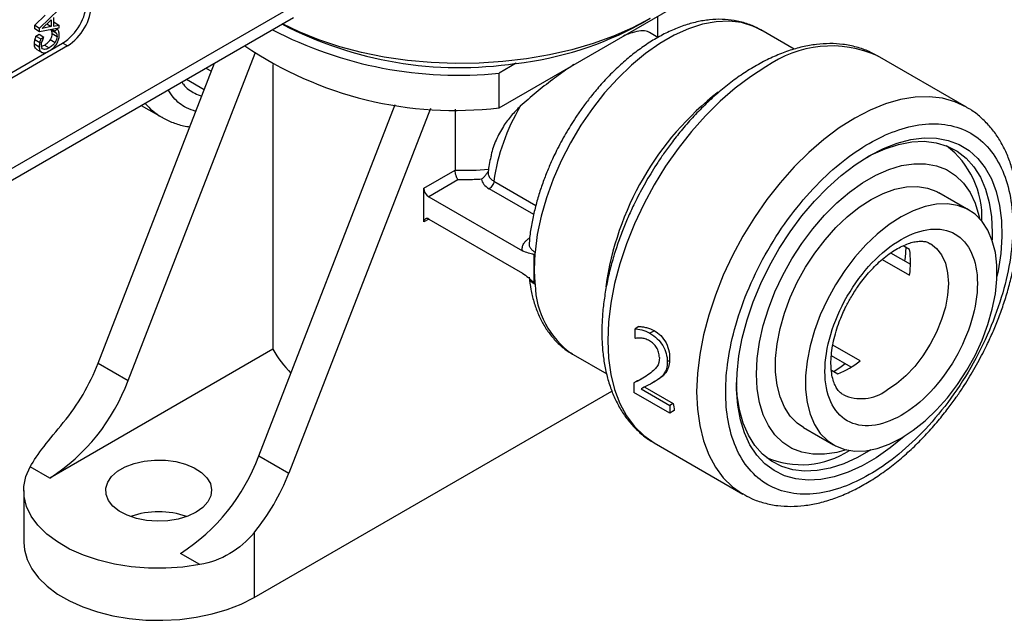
# Model space of a CAD drawing. Header units: inches. Extents: x 0.5 to 21.5, y 0.5 to 16.5.
# Tile 19 of 23: x 18.9 to 20.3, y 11.7 to 12.6. Entities that reach past the tile are written whole.
import ezdxf

# ---------------------------------------------------------------- set-up
doc = ezdxf.new("R2010")
doc.units = ezdxf.units.IN
doc.header["$LTSCALE"] = 2
doc.header["$MEASUREMENT"] = 0

msp = doc.modelspace()

# ---------------------------------------------------------------- linework, layer by layer
for p, q in [((19.5715, 12.4759), (19.9027, 12.6671)), ((19.2817, 12.6308), (18.5279, 12.1956)), ((18.9002, 12.5925), (18.9285, 12.6198)), ((18.5176, 12.1727), (19.2713, 12.6079)), ((18.8931, 12.5966), (18.9084, 12.6113)), ((18.9041, 12.5919), (18.9174, 12.6047)), ((18.9174, 12.6047), (18.9174, 12.5946)), ((18.9206, 12.6077), (18.9206, 12.5952)), ((18.9206, 12.6008), (18.9214, 12.6009)), ((18.9214, 12.6009), (18.9285, 12.5968)), ((19.7781, 12.5985), (19.7923, 12.6067)), ((19.8036, 12.5788), (19.8036, 12.6099)), ((18.8931, 12.5912), (18.8931, 12.5966)), ((18.8931, 12.5966), (18.9002, 12.5925)), ((18.9002, 12.5871), (18.8931, 12.5912)), ((18.9002, 12.5871), (18.9002, 12.5925)), ((18.9285, 12.5924), (18.9002, 12.5871)), ((18.9174, 12.5946), (18.9041, 12.5919)), ((18.9108, 12.5984), (18.9174, 12.5946)), ((18.9173, 12.5898), (18.9169, 12.5903)), ((18.9173, 12.5898), (18.9243, 12.5857)), ((18.9177, 12.5904), (18.9221, 12.5879)), ((18.9181, 12.5905), (18.9221, 12.5882)), ((18.9206, 12.5952), (18.9285, 12.5968)), ((18.9221, 12.5882), (18.9266, 12.5908)), ((18.9221, 12.5879), (18.9221, 12.5882)), ((18.9249, 12.5918), (18.9266, 12.5908)), ((18.9285, 12.5968), (18.9285, 12.5924)), ((19.7912, 12.586), (19.7903, 12.5865)), ((19.8036, 12.5788), (19.7912, 12.586)), ((20.0027, 12.5615), (19.9536, 12.5898)), ((19.9546, 12.5892), (19.9536, 12.5898)), ((18.8934, 12.5755), (18.9004, 12.5714)), ((18.895, 12.5808), (18.8996, 12.5834)), ((18.895, 12.5808), (18.9021, 12.5767)), ((18.8996, 12.5834), (18.9066, 12.5793)), ((18.9021, 12.5767), (18.9066, 12.5793)), ((18.9066, 12.5793), (18.9066, 12.579)), ((18.9159, 12.5756), (18.9229, 12.5715)), ((18.9187, 12.5843), (18.9257, 12.5802)), ((18.6029, 12.3793), (18.9133, 12.5586)), ((18.9409, 12.5663), (18.6099, 12.3753)), ((18.8926, 12.5693), (18.8997, 12.5652)), ((18.896, 12.5612), (18.9031, 12.5571)), ((18.9073, 12.5676), (18.9144, 12.5635)), ((18.9154, 12.5598), (18.9338, 12.5704)), ((18.9409, 12.5663), (18.9338, 12.5704)), ((19.0295, 12.0773), (19.2151, 12.5555)), ((20.2542, 12.4769), (20.1245, 12.5518)), ((18.9857, 12.1026), (19.1559, 12.5412)), ((19.1432, 12.5339), (19.1512, 12.5292)), ((19.2412, 12.539), (19.2412, 12.1231)), ((19.5963, 12.5409), (19.5715, 12.5266)), ((19.1149, 12.5176), (19.1409, 12.5026)), ((19.5715, 12.4759), (19.5715, 12.5266)), ((19.0488, 12.4794), (19.0786, 12.4622)), ((19.2204, 11.9671), (19.4197, 12.4806)), ((19.4712, 12.4751), (19.2643, 11.9417)), ((19.5073, 12.4737), (19.5073, 12.3846)), ((19.4617, 12.3582), (19.5073, 12.3846)), ((19.5114, 12.3706), (19.4687, 12.346)), ((19.5553, 12.3818), (19.5547, 12.3819)), ((19.4617, 12.3092), (19.4617, 12.3582)), ((19.6221, 12.3201), (19.557, 12.3577)), ((19.5639, 12.3687), (19.6252, 12.3333)), ((19.4687, 12.346), (19.6056, 12.267)), ((20.2579, 12.3264), (20.214, 12.3517)), ((19.4687, 12.3133), (19.4617, 12.3092)), ((19.4687, 12.3133), (19.6056, 12.2343)), ((19.6155, 12.2784), (19.6152, 12.2774)), ((20.1712, 12.269), (20.1617, 12.2744)), ((19.6229, 12.2406), (19.6229, 12.2607)), ((20.1435, 12.264), (20.1726, 12.2472)), ((19.6229, 12.2206), (19.6229, 12.2406)), ((20.1313, 12.2544), (20.1712, 12.2314)), ((19.7757, 12.1562), (19.7702, 12.153)), ((19.7702, 12.139), (19.7702, 12.153)), ((19.7983, 12.15), (19.7919, 12.1464)), ((19.7708, 12.1387), (19.7702, 12.139)), ((20.0988, 12.106), (20.059, 12.129)), ((19.2412, 12.1231), (18.915, 11.9348)), ((19.6786, 12.1158), (19.6796, 12.1152)), ((19.6796, 12.1152), (19.7287, 12.0869)), ((20.0858, 12.0969), (20.0569, 12.1136)), ((18.9857, 12.1026), (19.0295, 12.0773)), ((19.8205, 12.1067), (19.8172, 12.1048)), ((19.8153, 12.0892), (19.8128, 12.0878)), ((20.0569, 12.0926), (20.0662, 12.0872)), ((19.7731, 12.0765), (19.7684, 12.0738)), ((19.7684, 12.0738), (19.7684, 12.0599)), ((19.7844, 12.0678), (19.8257, 12.0439)), ((19.7948, 12.0734), (19.7981, 12.0753)), ((19.8042, 12.0792), (19.8014, 12.0775)), ((19.2135, 11.7601), (19.7362, 12.0619)), ((19.8207, 12.0297), (19.7684, 12.0599)), ((19.779, 12.0651), (19.8207, 12.041)), ((19.8257, 12.0439), (19.8207, 12.041)), ((19.8207, 12.041), (19.8207, 12.0297)), ((19.8274, 12.0336), (19.8207, 12.0297)), ((20.016, 12.0088), (20.0599, 11.9834)), ((19.798, 11.9862), (19.9277, 11.9113)), ((19.2204, 11.9671), (19.2643, 11.9417)), ((18.915, 11.9348), (18.8866, 11.9512)), ((18.8772, 11.9165), (18.8772, 11.8405)), ((19.2135, 11.8549), (19.2135, 11.7601)), ((19.1344, 11.8082), (19.1059, 11.8246))]:
    msp.add_line(p, q)
at = {"flags": 128}
for points in [[(19.7922, 12.6066), (19.7664, 12.593), (19.7385, 12.5807), (19.7088, 12.57), (19.6776, 12.5608), (19.6451, 12.5533), (19.6115, 12.5474), (19.5772, 12.5434), (19.5424, 12.5411), (19.5073, 12.5407), (19.4724, 12.542), (19.4378, 12.5452), (19.4038, 12.5501), (19.3707, 12.5568), (19.3388, 12.5652), (19.3083, 12.5752), (19.2795, 12.5867), (19.255, 12.5984)], [(19.9536, 12.5898), (19.9422, 12.5953), (19.9255, 12.6004), (19.9075, 12.6025), (19.8885, 12.6017), (19.8685, 12.598), (19.848, 12.5914), (19.8271, 12.582), (19.8061, 12.5698), (19.7852, 12.5551), (19.7647, 12.5381), (19.7448, 12.5188), (19.7257, 12.4976), (19.7077, 12.4747), (19.691, 12.4503), (19.6758, 12.4248), (19.6622, 12.3985), (19.6504, 12.3716), (19.6406, 12.3444), (19.6329, 12.3174), (19.6273, 12.2908), (19.624, 12.2649)], [(19.9612, 12.5356), (19.9386, 12.5213), (19.9162, 12.5045), (19.8942, 12.4854), (19.8729, 12.4643), (19.8524, 12.4413), (19.833, 12.4166), (19.8148, 12.3905), (19.798, 12.3633), (19.7828, 12.3351), (19.7693, 12.3063), (19.7576, 12.2771), (19.748, 12.2479), (19.7403, 12.2189), (19.7348, 12.1903), (19.7315, 12.1625), (19.7304, 12.1357), (19.7315, 12.1102), (19.7348, 12.0863), (19.7403, 12.0641), (19.748, 12.0438), (19.7576, 12.0258), (19.7693, 12.0101), (19.7828, 11.9968), (19.798, 11.9862), (19.798, 11.9862)], [(20.2543, 12.4769), (20.2542, 12.4769), (20.2374, 12.4847), (20.2192, 12.4898), (20.1998, 12.4921), (20.1793, 12.4914), (20.158, 12.4879), (20.136, 12.4816), (20.1136, 12.4725), (20.091, 12.4607), (20.0684, 12.4464), (20.0459, 12.4296), (20.024, 12.4105), (20.0026, 12.3894), (19.9821, 12.3664), (19.9627, 12.3417), (19.9445, 12.3156), (19.9277, 12.2884), (19.9125, 12.2602), (19.899, 12.2314), (19.8874, 12.2022), (19.8777, 12.173), (19.8701, 12.144), (19.8645, 12.1154), (19.8612, 12.0876), (19.8601, 12.0608), (19.8612, 12.0353), (19.8645, 12.0114), (19.8701, 11.9892), (19.8777, 11.9689), (19.8874, 11.9509), (19.899, 11.9352), (19.9125, 11.922), (19.9271, 11.9117)], [(20.1122, 12.4056), (20.1328, 12.4162), (20.1531, 12.4242), (20.173, 12.4294), (20.1923, 12.4318), (20.2106, 12.4314), (20.2277, 12.4282), (20.2436, 12.4221), (20.258, 12.4134), (20.2707, 12.402), (20.2817, 12.3881), (20.2907, 12.3719), (20.2977, 12.3535), (20.3026, 12.3332), (20.3053, 12.3112), (20.3059, 12.2877), (20.3042, 12.263), (20.3004, 12.2374), (20.2988, 12.2292)], [(20.1086, 12.4035), (20.1152, 12.407), (20.1353, 12.4161), (20.1551, 12.4225), (20.1742, 12.4261), (20.1926, 12.4269), (20.2099, 12.4248), (20.226, 12.42), (20.2406, 12.4124), (20.2537, 12.4022), (20.2651, 12.3894), (20.2745, 12.3743), (20.282, 12.3569), (20.2874, 12.3375), (20.2907, 12.3164), (20.2918, 12.2937), (20.2916, 12.283)], [(20.1645, 11.9966), (20.1632, 11.9954), (20.143, 11.9788), (20.1225, 11.9644), (20.1019, 11.9525), (20.0814, 11.9432), (20.0612, 11.9366), (20.0416, 11.9328), (20.0229, 11.9318), (20.0051, 11.9336), (19.9885, 11.9382), (19.9734, 11.9456), (19.9598, 11.9557), (19.9479, 11.9684), (19.938, 11.9834), (19.9299, 12.0007), (19.924, 12.0201), (19.9202, 12.0413), (19.9185, 12.0641), (19.9191, 12.0882), (19.9218, 12.1134), (19.9267, 12.1394), (19.9337, 12.1658), (19.9427, 12.1924), (19.9537, 12.2189), (19.9664, 12.245), (19.9808, 12.2704), (19.9966, 12.2948), (20.0138, 12.3178), (20.0321, 12.3394), (20.0513, 12.3591), (20.0712, 12.3769), (20.0916, 12.3924), (20.1122, 12.4056), (20.1122, 12.4056)], [(19.9474, 12.0867), (19.9486, 12.1095), (19.9519, 12.1332), (19.9574, 12.1576), (19.965, 12.1823), (19.9745, 12.2069), (19.986, 12.2313), (19.9991, 12.255), (20.0138, 12.2777), (20.0298, 12.2991), (20.0469, 12.3189), (20.0649, 12.3368), (20.0836, 12.3527), (20.1026, 12.3663), (20.1218, 12.3773), (20.1408, 12.3857), (20.1594, 12.3914), (20.1775, 12.3942), (20.1946, 12.3942), (20.2106, 12.3913), (20.2253, 12.3855), (20.2384, 12.377), (20.2498, 12.3659), (20.2594, 12.3522), (20.267, 12.3363), (20.2725, 12.3183), (20.2734, 12.314)], [(20.016, 12.0088), (20.0071, 12.0149), (19.9968, 12.0254), (19.9883, 12.0383), (19.9819, 12.0534), (19.9775, 12.0705), (19.9753, 12.0894), (19.9753, 12.1097), (19.9775, 12.1311), (19.9819, 12.1533), (19.9883, 12.1759), (19.9968, 12.1986), (20.0071, 12.221), (20.0192, 12.2428), (20.0327, 12.2635), (20.0476, 12.283), (20.0635, 12.3008), (20.0802, 12.3167), (20.0975, 12.3305), (20.115, 12.3419), (20.1326, 12.3508), (20.1498, 12.3569), (20.1666, 12.3603), (20.1825, 12.3608), (20.1973, 12.3585), (20.2109, 12.3534), (20.214, 12.3517)], [(20.1589, 11.9932), (20.1764, 12.0046), (20.1937, 12.0184), (20.2104, 12.0344), (20.2263, 12.0522), (20.2412, 12.0716), (20.2547, 12.0924), (20.2667, 12.1141), (20.2771, 12.1365), (20.2855, 12.1592), (20.292, 12.1818), (20.2964, 12.204), (20.2986, 12.2254), (20.2986, 12.2457), (20.2964, 12.2646), (20.292, 12.2817), (20.2855, 12.2969), (20.2771, 12.3098), (20.2667, 12.3203), (20.2547, 12.3281), (20.2412, 12.3332), (20.2263, 12.3355), (20.2104, 12.335), (20.1937, 12.3316), (20.1764, 12.3254), (20.1589, 12.3166), (20.1413, 12.3052), (20.124, 12.2914), (20.1073, 12.2755), (20.0914, 12.2577), (20.0766, 12.2382), (20.063, 12.2174), (20.051, 12.1957), (20.0407, 12.1733), (20.0322, 12.1506), (20.0257, 12.128), (20.0213, 12.1058), (20.0191, 12.0844), (20.0191, 12.0641), (20.0213, 12.0452), (20.0257, 12.0281), (20.0322, 12.0129), (20.0407, 12), (20.051, 11.9896), (20.063, 11.9817), (20.0766, 11.9766), (20.0914, 11.9743), (20.1073, 11.9748), (20.124, 11.9782), (20.1413, 11.9844), (20.1589, 11.9932)], [(20.2016, 12.2775), (20.2106, 12.2705), (20.218, 12.2608), (20.2234, 12.2488), (20.2267, 12.2349), (20.2278, 12.2192), (20.2267, 12.2023), (20.2234, 12.1845), (20.218, 12.1663), (20.2106, 12.1481), (20.2014, 12.1304), (20.1906, 12.1135), (20.1786, 12.098), (20.1655, 12.0842), (20.1518, 12.0725), (20.1377, 12.0631)], [(20.1658, 12.2721), (20.1645, 12.257), (20.1638, 12.2522)], [(20.0771, 12.1019), (20.0693, 12.096), (20.0609, 12.0903)], [(20.0784, 11.9762), (20.0649, 11.9723), (20.0469, 11.9695), (20.0298, 11.9695), (20.0138, 11.9725), (19.9991, 11.9782), (19.986, 11.9867), (19.9745, 11.9978), (19.965, 12.0115), (19.9574, 12.0274), (19.9519, 12.0454), (19.9486, 12.0653), (19.9474, 12.0867)], [(20.1143, 11.9759), (20.095, 11.9649), (20.0749, 11.9558), (20.0552, 11.9494), (20.036, 11.9458), (20.0177, 11.945), (20.0004, 11.947), (19.9843, 11.9519), (19.9696, 11.9595), (19.9565, 11.9697), (19.9452, 11.9825), (19.9357, 11.9976), (19.9282, 12.015), (19.9228, 12.0344), (19.9195, 12.0555), (19.9185, 12.0742)], [(19.129, 11.8848), (19.1168, 11.8791), (19.1029, 11.8749), (19.0878, 11.8724), (19.0722, 11.8717), (19.0566, 11.8729), (19.0418, 11.8758), (19.0283, 11.8804), (19.0167, 11.8865), (19.0074, 11.8938), (19.0008, 11.902), (18.9973, 11.9108), (18.9969, 11.9199), (18.9997, 11.9288), (19.0055, 11.9372), (19.0141, 11.9447), (19.0252, 11.9511), (19.0383, 11.9561), (19.0528, 11.9595), (19.0683, 11.9611), (19.084, 11.9609), (19.0992, 11.9588), (19.1135, 11.955), (19.1261, 11.9497), (19.1366, 11.943), (19.1446, 11.9351), (19.1497, 11.9266), (19.1516, 11.9176), (19.1504, 11.9086), (19.1461, 11.8999), (19.1389, 11.8919), (19.129, 11.8848)], [(19.1344, 11.8082), (19.1097, 11.8046), (19.0845, 11.8029), (19.0592, 11.8031), (19.034, 11.8051), (19.0096, 11.809), (18.9862, 11.8147), (18.9642, 11.8221), (18.9441, 11.831), (18.9262, 11.8414), (18.9107, 11.853), (18.8979, 11.8657), (18.8881, 11.8792), (18.8813, 11.8933), (18.8777, 11.9078), (18.8774, 11.9225), (18.8804, 11.937), (18.8866, 11.9512)], [(18.8772, 11.8405), (18.878, 11.8298), (18.8819, 11.8157), (18.8888, 11.802), (18.8986, 11.7889), (18.9112, 11.7766), (18.9264, 11.7653), (18.9439, 11.7552), (18.9634, 11.7465), (18.9847, 11.7392), (19.0074, 11.7335), (19.0312, 11.7295), (19.0556, 11.7273), (19.0803, 11.7269), (19.105, 11.7282), (19.1291, 11.7313), (19.1524, 11.7362), (19.1744, 11.7426), (19.1949, 11.7507), (19.2135, 11.7601)]]:
    msp.add_lwpolyline(points, dxfattribs=at)
for centre, radius, start, end in [((18.8924, 12.6351), 0.0768, 302.6055, 357.3945), ((18.8995, 12.631), 0.0768, 302.6055, 357.3945), ((19.5114, 13.1082), 0.5847, 242.3907, 275.8987), ((19.5134, 13.0936), 0.5589, 242.3598, 278.5359), ((19.5416, 13.0293), 0.4915, 276.3927, 298.7654), ((19.5066, 13.0157), 0.5437, 235.6775, 276.8582), ((20.0569, 12.4021), 0.1642, 65.6929, 125.6176), ((20.1594, 12.1546), 0.4361, 127.8662, 172.1198), ((19.1257, 12.5435), 0.094, 220.4418, 239.918), ((19.853, 12.3282), 0.2919, 149.1117, 172.0366), ((20.1455, 12.3157), 0.1314, 357.5768, 52.8461), ((19.5161, 12.8803), 0.4958, 268.9852, 274.6353), ((19.477, 12.3589), 0.0154, 182.6055, 237.3945), ((19.466, 12.3099), 0.00437, 50.7967, 189.214), ((20.0529, 12.2502), 0.1197, 350.9756, 9.0244), ((19.9019, 12.2403), 0.279, 174.9471, 179.936), ((19.861, 12.2403), 0.2381, 179.925, 185.4699), ((19.7517, 12.2206), 0.1277, 181.3196, 235.1245), ((19.3723, 12.1948), 0.1495, 208.6808, 225.4704), ((18.6883, 12.2184), 0.3192, 320.5854, 338.7175), ((20.0234, 12.199), 0.1197, 290.9714, 309.0232), ((18.7602, 12.1765), 0.287, 302.638, 339.7729), ((20.1005, 12.1134), 0.0626, 244.8266, 306.4506), ((20.0572, 12.0765), 0.2337, 188.0121, 190.5891), ((18.9511, 12.0663), 0.287, 302.638, 339.7729), ((20.0132, 12.0825), 0.1282, 246.4022, 303.1856), ((18.9669, 12.0576), 0.3192, 320.5854, 338.7175), ((19.0742, 11.7606), 0.1249, 70.8354, 109.1646)]:
    msp.add_arc(centre, radius, start, end)
for points, knots in [([(19.9547, 12.5888), (19.9529, 12.59), (19.9461, 12.5943), (19.9327, 12.5995), (19.9153, 12.6039), (19.8972, 12.6056), (19.879, 12.6048), (19.8603, 12.6017), (19.8413, 12.5963), (19.8223, 12.5887), (19.8033, 12.579), (19.7847, 12.5674), (19.7665, 12.5541), (19.749, 12.5392), (19.7324, 12.5232), (19.7171, 12.5065), (19.7039, 12.4904), (19.6929, 12.4756), (19.6811, 12.4587), (19.6735, 12.446), (19.6686, 12.4379)], [0, 0, 0, 0, 0.021985, 0.082526, 0.145635, 0.203889, 0.26313, 0.323214, 0.383843, 0.444686, 0.505466, 0.565937, 0.625948, 0.685318, 0.743696, 0.800244, 0.852351, 0.895255, 0.932826, 1, 1, 1, 1]), ([(18.9187, 12.5843), (18.9187, 12.5856), (18.9185, 12.5866), (18.918, 12.5885), (18.9177, 12.5892), (18.9173, 12.5898)], [-2, -2, -2, -2, -1, -1, 0, 0, 0, 0]), ([(18.9221, 12.5879), (18.9224, 12.5877), (18.9227, 12.5875), (18.9235, 12.5868), (18.924, 12.5863), (18.9243, 12.5857)], [-2, -2, -2, -2, -1, -1, 0, 0, 0, 0]), ([(18.9243, 12.5857), (18.9247, 12.5851), (18.9251, 12.5844), (18.9256, 12.5826), (18.9257, 12.5815), (18.9257, 12.5802)], [-2, -2, -2, -2, -1, -1, 0, 0, 0, 0]), ([(18.9282, 12.5874), (18.9279, 12.5882), (18.9277, 12.5888), (18.9271, 12.5897), (18.9269, 12.5903), (18.9266, 12.5908)], [-2, -2, -2, -2, -1, -1, 0, 0, 0, 0]), ([(18.929, 12.582), (18.929, 12.5834), (18.9289, 12.5844), (18.9287, 12.5858), (18.9285, 12.5866), (18.9282, 12.5874)], [-2, -2, -2, -2, -1, -1, 0, 0, 0, 0]), ([(19.7903, 12.5865), (19.7876, 12.5874), (19.7822, 12.5893), (19.7696, 12.5869), (19.7595, 12.5838), (19.7525, 12.5804), (19.7521, 12.5802)], [0, 0, 0, 0, 0.325398, 0.650579, 0.97815, 1, 1, 1, 1]), ([(18.8926, 12.5693), (18.8926, 12.5704), (18.8927, 12.5715), (18.893, 12.5735), (18.8932, 12.5745), (18.8934, 12.5755)], [-2, -2, -2, -2, -1, -1, 0, 0, 0, 0]), ([(18.8934, 12.5755), (18.8936, 12.5763), (18.8938, 12.5771), (18.8944, 12.5789), (18.8947, 12.5798), (18.895, 12.5808)], [-2, -2, -2, -2, -1, -1, 0, 0, 0, 0]), ([(18.9004, 12.5714), (18.9002, 12.5704), (18.9001, 12.5695), (18.8998, 12.5674), (18.8997, 12.5663), (18.8997, 12.5652)], [-2, -2, -2, -2, -1, -1, 0, 0, 0, 0]), ([(18.9021, 12.5767), (18.9018, 12.5758), (18.9014, 12.5749), (18.9009, 12.5731), (18.9006, 12.5722), (18.9004, 12.5714)], [-2, -2, -2, -2, -1, -1, 0, 0, 0, 0]), ([(18.9029, 12.567), (18.9029, 12.5683), (18.903, 12.5695), (18.9035, 12.5718), (18.9039, 12.5729), (18.9043, 12.5739)], [-2, -2, -2, -2, -1, -1, 0, 0, 0, 0]), ([(18.9043, 12.5739), (18.9047, 12.575), (18.9051, 12.576), (18.906, 12.5777), (18.9063, 12.5784), (18.9066, 12.579)], [-2, -2, -2, -2, -1, -1, 0, 0, 0, 0]), ([(18.9073, 12.5676), (18.9092, 12.5687), (18.9109, 12.57), (18.9137, 12.5726), (18.9149, 12.5741), (18.9159, 12.5756)], [-2, -2, -2, -2, -1, -1, 0, 0, 0, 0]), ([(18.9229, 12.5715), (18.922, 12.57), (18.9208, 12.5686), (18.918, 12.5659), (18.9163, 12.5646), (18.9144, 12.5635)], [-2, -2, -2, -2, -1, -1, 0, 0, 0, 0]), ([(18.9159, 12.5756), (18.9168, 12.577), (18.9175, 12.5785), (18.9184, 12.5815), (18.9187, 12.5829), (18.9187, 12.5843)], [-2, -2, -2, -2, -1, -1, 0, 0, 0, 0]), ([(18.9257, 12.5802), (18.9257, 12.5788), (18.9255, 12.5774), (18.9246, 12.5744), (18.9239, 12.5729), (18.9229, 12.5715)], [-2, -2, -2, -2, -1, -1, 0, 0, 0, 0]), ([(18.9253, 12.5694), (18.9265, 12.5714), (18.9275, 12.5735), (18.9287, 12.5778), (18.929, 12.5799), (18.929, 12.582)], [-2, -2, -2, -2, -1, -1, 0, 0, 0, 0]), ([(18.8961, 12.5613), (18.8954, 12.5617), (18.8939, 12.5628), (18.8928, 12.5657), (18.8927, 12.5682), (18.8926, 12.5693)], [0, 0, 0, 0, 0.302443, 0.702919, 1, 1, 1, 1]), ([(18.8997, 12.5652), (18.8997, 12.563), (18.9, 12.5612), (18.9014, 12.5584), (18.9023, 12.5574), (18.9036, 12.5569)], [-2, -2, -2, -2, -1, -1, 0, 0, 0, 0]), ([(18.9058, 12.5615), (18.9049, 12.5619), (18.9042, 12.5626), (18.9032, 12.5645), (18.9029, 12.5656), (18.9029, 12.567)], [-2, -2, -2, -2, -1, -1, 0, 0, 0, 0]), ([(18.9036, 12.5569), (18.9049, 12.5563), (18.9064, 12.5561), (18.9099, 12.5568), (18.912, 12.5576), (18.9144, 12.559)], [-2, -2, -2, -2, -1, -1, 0, 0, 0, 0]), ([(18.9037, 12.566), (18.9039, 12.566), (18.9051, 12.5664), (18.9064, 12.5671), (18.9073, 12.5676)], [0, 0, 0, 0, 0.249048, 1, 1, 1, 1]), ([(18.9144, 12.5635), (18.9126, 12.5625), (18.9109, 12.5618), (18.908, 12.5611), (18.9068, 12.5611), (18.9058, 12.5615)], [-2, -2, -2, -2, -1, -1, 0, 0, 0, 0]), ([(18.9144, 12.559), (18.9168, 12.5604), (18.9189, 12.5619), (18.9225, 12.5655), (18.9241, 12.5674), (18.9253, 12.5694)], [-2, -2, -2, -2, -1, -1, 0, 0, 0, 0]), ([(20.1246, 12.5514), (20.1205, 12.5537), (20.1107, 12.5592), (20.0937, 12.5651), (20.0744, 12.5689), (20.0546, 12.5701), (20.0349, 12.5688), (20.0147, 12.5653), (19.9941, 12.5594), (19.9735, 12.5513), (19.9528, 12.5411), (19.9324, 12.529), (19.9124, 12.515), (19.8929, 12.4994), (19.8741, 12.4823), (19.8562, 12.4641), (19.8397, 12.4454), (19.8254, 12.4274), (19.8134, 12.4111), (19.8006, 12.3924), (19.7923, 12.3785), (19.787, 12.3696)], [0, 0, 0, 0, 0.0414244, 0.0983239, 0.1575328, 0.2115886, 0.2663782, 0.3217606, 0.3775225, 0.4334447, 0.4893467, 0.5450713, 0.6005125, 0.6555743, 0.7100988, 0.7637709, 0.8158389, 0.8639858, 0.9035577, 0.9379711, 1, 1, 1, 1]), ([(19.6809, 12.5391), (19.6777, 12.537), (19.6675, 12.5302), (19.6487, 12.5165), (19.6253, 12.4984), (19.6101, 12.4849), (19.6025, 12.4781)], [0, 0, 0, 0, 0.121156, 0.387635, 0.693732, 1, 1, 1, 1]), ([(19.1079, 12.5136), (19.1087, 12.5124), (19.1138, 12.5052), (19.1237, 12.498), (19.1338, 12.4943), (19.1372, 12.4931)], [0, 0, 0, 0, 0.108178, 0.6968081, 1, 1, 1, 1]), ([(19.1284, 12.4705), (19.1238, 12.4721), (19.1115, 12.4764), (19.0978, 12.4872), (19.0905, 12.4982), (19.0879, 12.502)], [0, 0, 0, 0, 0.283508, 0.749341, 1, 1, 1, 1]), ([(19.6025, 12.4781), (19.5979, 12.4735), (19.5886, 12.4643), (19.5764, 12.4476), (19.5665, 12.4285), (19.5611, 12.4135), (19.5596, 12.4053), (19.5595, 12.4044)], [0, 0, 0, 0, 0.207897, 0.421737, 0.689102, 0.964074, 1, 1, 1, 1]), ([(20.2652, 12.0935), (20.2702, 12.1024), (20.2772, 12.115), (20.2864, 12.134), (20.2938, 12.1503), (20.3018, 12.17), (20.3092, 12.1907), (20.3158, 12.2123), (20.3214, 12.2345), (20.3258, 12.2569), (20.3289, 12.2794), (20.3306, 12.3016), (20.3308, 12.3234), (20.3294, 12.3446), (20.3265, 12.3651), (20.3219, 12.3847), (20.3156, 12.4033), (20.3077, 12.4206), (20.298, 12.4366), (20.2866, 12.4511), (20.2734, 12.4638), (20.2624, 12.4723), (20.2556, 12.4759), (20.2541, 12.4766)], [0, 0, 0, 0, 0.060967, 0.085729, 0.126737, 0.169172, 0.214541, 0.261708, 0.310225, 0.35974, 0.410015, 0.460881, 0.512221, 0.56395, 0.615984, 0.668248, 0.720674, 0.773213, 0.825855, 0.878672, 0.931866, 0.985789, 1, 1, 1, 1]), ([(19.0794, 12.462), (19.0806, 12.4612), (19.0868, 12.4573), (19.0996, 12.4526), (19.112, 12.4488), (19.119, 12.4482), (19.1198, 12.4482)], [0, 0, 0, 0, 0.099059, 0.515092, 0.948775, 1, 1, 1, 1]), ([(19.9025, 12.0608), (19.9025, 12.0461), (19.905, 12.017), (19.9162, 11.9784), (19.9357, 11.9462), (19.9629, 11.9233), (19.9964, 11.9112), (20.034, 11.9104), (20.0731, 11.92), (20.1122, 11.9384), (20.1513, 11.9651), (20.1904, 12.0007), (20.228, 12.0448), (20.2615, 12.0956), (20.2887, 12.1501), (20.3082, 12.2047), (20.3194, 12.2563), (20.323, 12.3036), (20.3194, 12.3467), (20.3082, 12.3853), (20.2887, 12.4175), (20.2615, 12.4405), (20.228, 12.4526), (20.1904, 12.4533), (20.1513, 12.4438), (20.1122, 12.4253), (20.0731, 12.3986), (20.034, 12.3631), (19.9964, 12.3189), (19.9629, 12.2681), (19.9357, 12.2136), (19.9162, 12.159), (19.905, 12.1074), (19.9025, 12.0756), (19.9025, 12.0608)], [0, 0, 0, 0, 0.029129, 0.060003, 0.09216, 0.125, 0.15784, 0.189997, 0.220871, 0.25, 0.279129, 0.310003, 0.34216, 0.375, 0.40784, 0.439997, 0.470871, 0.5, 0.529129, 0.560003, 0.59216, 0.625, 0.65784, 0.689997, 0.720871, 0.75, 0.779129, 0.810003, 0.84216, 0.875, 0.90784, 0.939997, 0.970871, 1, 1, 1, 1]), ([(19.6686, 12.4379), (19.6641, 12.4298), (19.6577, 12.4183), (19.6494, 12.4009), (19.6428, 12.3859), (19.6358, 12.3679), (19.6294, 12.3489), (19.6239, 12.3292), (19.6195, 12.309), (19.6166, 12.292), (19.6157, 12.2819), (19.6155, 12.2784)], [0, 0, 0, 0, 0.1581, 0.222428, 0.328901, 0.439013, 0.556681, 0.678946, 0.804655, 0.932911, 1, 1, 1, 1]), ([(19.5594, 12.4044), (19.5585, 12.4006), (19.5568, 12.3932), (19.5559, 12.3861), (19.5555, 12.3827)], [0, 0, 0, 0, 0.525112, 1, 1, 1, 1]), ([(19.5114, 12.3706), (19.5111, 12.371), (19.5106, 12.3718), (19.5099, 12.3732), (19.5094, 12.3746), (19.5089, 12.3758), (19.5083, 12.3779), (19.5075, 12.381), (19.5074, 12.3834), (19.5073, 12.3846)], [0, 0, 0, 0, 0.1325382, 0.2490193, 0.3494999, 0.434037, 0.5026954, 0.7625478, 1, 1, 1, 1]), ([(19.5456, 12.3714), (19.5427, 12.3713), (19.5371, 12.371), (19.5285, 12.3707), (19.5199, 12.3705), (19.5142, 12.3706), (19.5114, 12.3706)], [0, 0, 0, 0, 0.250104, 0.5, 0.749896, 1, 1, 1, 1]), ([(19.5546, 12.3814), (19.5543, 12.3809), (19.5535, 12.3796), (19.5521, 12.3777), (19.5505, 12.3758), (19.5489, 12.3742), (19.5472, 12.3727), (19.5461, 12.3718), (19.5456, 12.3714)], [0, 0, 0, 0, 0.13493, 0.309917, 0.479313, 0.653577, 0.819682, 1, 1, 1, 1]), ([(19.5556, 12.3826), (19.5555, 12.382), (19.555, 12.3799), (19.5561, 12.3763), (19.5589, 12.372), (19.5623, 12.3698), (19.5639, 12.3687)], [0, 0, 0, 0, 0.118768, 0.412255, 0.705794, 1, 1, 1, 1]), ([(19.787, 12.3696), (19.782, 12.3607), (19.7751, 12.3481), (19.7658, 12.3291), (19.7584, 12.3128), (19.7504, 12.2931), (19.743, 12.2724), (19.7364, 12.2508), (19.7308, 12.2286), (19.7264, 12.2062), (19.7233, 12.1837), (19.7216, 12.1615), (19.7214, 12.1397), (19.7228, 12.1185), (19.7257, 12.098), (19.7303, 12.0784), (19.7366, 12.0598), (19.7446, 12.0425), (19.7543, 12.0265), (19.7656, 12.012), (19.7789, 11.9993), (19.7896, 11.9909), (19.7962, 11.9875), (19.7974, 11.9869)], [0, 0, 0, 0, 0.061106, 0.085924, 0.127025, 0.169556, 0.215027, 0.262302, 0.310929, 0.360556, 0.410945, 0.461927, 0.513384, 0.56523, 0.617382, 0.669764, 0.72231, 0.774968, 0.827729, 0.880666, 0.933981, 0.988026, 1, 1, 1, 1]), ([(20.0475, 12.0906), (20.0475, 12.0565), (20.0592, 12.0306), (20.101, 12.0065), (20.1293, 12.0093), (20.1884, 12.0434), (20.2167, 12.0733), (20.2585, 12.1456), (20.2702, 12.1851), (20.2702, 12.2533), (20.2585, 12.2793), (20.2167, 12.3034), (20.1884, 12.3006), (20.1293, 12.2665), (20.101, 12.2366), (20.0592, 12.1642), (20.0475, 12.1247), (20.0475, 12.0906)], [0, 0, 0, 0, 0.125, 0.125, 0.25, 0.25, 0.375, 0.375, 0.5, 0.5, 0.625, 0.625, 0.75, 0.75, 0.875, 0.875, 1, 1, 1, 1]), ([(19.6056, 12.267), (19.6054, 12.2678), (19.6052, 12.2696), (19.6055, 12.2722), (19.6062, 12.2749), (19.6076, 12.2777), (19.6098, 12.2807), (19.613, 12.2837), (19.6158, 12.2854), (19.6171, 12.2863)], [0, 0, 0, 0, 0.125061, 0.250141, 0.374718, 0.500618, 0.66974, 0.834907, 1, 1, 1, 1]), ([(19.6152, 12.2774), (19.6153, 12.2768), (19.6153, 12.2754), (19.6159, 12.2734), (19.6168, 12.2715), (19.6181, 12.2696), (19.6197, 12.2679), (19.6217, 12.2663), (19.6232, 12.2654), (19.624, 12.2649)], [0, 0, 0, 0, 0.144493, 0.288397, 0.431736, 0.574535, 0.716825, 0.858636, 1, 1, 1, 1]), ([(20.0849, 12.1976), (20.0882, 12.2031), (20.0928, 12.2107), (20.1004, 12.2214), (20.1072, 12.2301), (20.1156, 12.2396), (20.1246, 12.2487), (20.1341, 12.2571), (20.1438, 12.2644), (20.1534, 12.2704), (20.1628, 12.2751), (20.1716, 12.2785), (20.1797, 12.2804), (20.1869, 12.2811), (20.1932, 12.2806), (20.198, 12.2795), (20.2004, 12.278), (20.2014, 12.2773)], [0, 0, 0, 0, 0.088429, 0.124507, 0.183933, 0.24497, 0.309629, 0.376085, 0.443572, 0.51154, 0.579724, 0.648164, 0.717271, 0.787926, 0.862158, 0.944151, 1, 1, 1, 1]), ([(19.6229, 12.2607), (19.6199, 12.2625), (19.6171, 12.2629), (19.6114, 12.2644), (19.6085, 12.2653), (19.6056, 12.267)], [0, 0, 0, 0, 0.5, 0.5, 1, 1, 1, 1]), ([(19.6056, 12.2343), (19.6085, 12.2326), (19.6114, 12.2302), (19.6171, 12.2251), (19.6199, 12.2223), (19.6229, 12.2206)], [0, 0, 0, 0, 0.5, 0.5, 1, 1, 1, 1]), ([(19.6153, 12.2286), (19.6161, 12.2225), (19.6176, 12.2101), (19.622, 12.1924), (19.6279, 12.1754), (19.6357, 12.1597), (19.6451, 12.1453), (19.6563, 12.1326), (19.6675, 12.1227), (19.6755, 12.118), (19.6786, 12.1162)], [0, 0, 0, 0, 0.125752, 0.256336, 0.387326, 0.518529, 0.649931, 0.781852, 0.915076, 1, 1, 1, 1]), ([(19.624, 12.2176), (19.6213, 12.2194), (19.6176, 12.2218), (19.6169, 12.2248), (19.6166, 12.2256)], [0, 0, 0, 0, 0.72581, 1, 1, 1, 1]), ([(20.074, 12.0569), (20.0732, 12.0574), (20.0706, 12.0587), (20.0671, 12.0623), (20.0632, 12.0682), (20.06, 12.0757), (20.0576, 12.085), (20.0563, 12.0958), (20.0562, 12.108), (20.0574, 12.1212), (20.0598, 12.135), (20.0635, 12.1491), (20.0679, 12.1619), (20.0725, 12.1733), (20.0778, 12.1849), (20.0823, 12.1929), (20.0849, 12.1976)], [0, 0, 0, 0, 0.045337, 0.137332, 0.218463, 0.296173, 0.372595, 0.448657, 0.524617, 0.600526, 0.675806, 0.748869, 0.820612, 0.872503, 0.92471, 1, 1, 1, 1]), ([(19.7757, 12.1562), (19.7775, 12.1563), (19.7794, 12.1561), (19.7831, 12.1555), (19.785, 12.1551), (19.7907, 12.1537), (19.7945, 12.1522), (19.7983, 12.15)], [0, 0, 0, 0, 0.25, 0.25, 0.5, 0.5, 1, 1, 1, 1]), ([(19.7702, 12.153), (19.7725, 12.153), (19.7758, 12.1524), (19.7841, 12.1502), (19.7881, 12.1485), (19.7919, 12.1464)], [0, 0, 0, 0, 1, 1, 2, 2, 2, 2]), ([(19.779, 12.1393), (19.7774, 12.1395), (19.7759, 12.1395), (19.7729, 12.1391), (19.7717, 12.1389), (19.7708, 12.1387)], [0, 0, 0, 0, 1, 1, 2, 2, 2, 2]), ([(19.7919, 12.1464), (19.7998, 12.1418), (19.806, 12.1358), (19.815, 12.1209), (19.8172, 12.1131), (19.8172, 12.1048)], [0, 0, 0, 0, 1, 1, 2, 2, 2, 2]), ([(19.7983, 12.15), (19.8016, 12.1482), (19.8047, 12.1459), (19.8107, 12.1399), (19.8133, 12.1363), (19.8175, 12.1281), (19.819, 12.1236), (19.8206, 12.1149), (19.8207, 12.1106), (19.8205, 12.1067)], [0, 0, 0, 0, 0.25, 0.25, 0.5, 0.5, 0.75, 0.75, 1, 1, 1, 1]), ([(19.7911, 12.1355), (19.789, 12.1366), (19.787, 12.1375), (19.7829, 12.1387), (19.7809, 12.1391), (19.779, 12.1393)], [0, 0, 0, 0, 1, 1, 2, 2, 2, 2]), ([(19.8014, 12.1255), (19.8001, 12.1276), (19.7986, 12.1295), (19.7951, 12.1328), (19.7932, 12.1343), (19.7911, 12.1355)], [0, 0, 0, 0, 1, 1, 2, 2, 2, 2]), ([(19.8056, 12.1108), (19.8056, 12.1135), (19.8053, 12.1162), (19.8038, 12.1211), (19.8028, 12.1234), (19.8014, 12.1255)], [0, 0, 0, 0, 1, 1, 2, 2, 2, 2]), ([(19.8056, 12.1108), (19.8056, 12.1055), (19.8045, 12.1011), (19.7997, 12.094), (19.7953, 12.09), (19.7889, 12.0855)], [0, 0, 0, 0, 1, 1, 2, 2, 2, 2]), ([(19.8172, 12.1048), (19.8172, 12.101), (19.8168, 12.0976), (19.8152, 12.0921), (19.8142, 12.0897), (19.8128, 12.0878)], [0, 0, 0, 0, 1, 1, 2, 2, 2, 2]), ([(19.8205, 12.1067), (19.8202, 12.1032), (19.8197, 12.0998), (19.818, 12.0939), (19.8168, 12.0913), (19.8153, 12.0892)], [0, 0, 0, 0, 0.5, 0.5, 1, 1, 1, 1]), ([(19.7889, 12.0855), (19.7856, 12.0833), (19.7824, 12.0813), (19.7757, 12.0776), (19.7721, 12.0757), (19.7684, 12.0738)], [0, 0, 0, 0, 1, 1, 2, 2, 2, 2]), ([(19.8128, 12.0878), (19.8114, 12.0857), (19.8097, 12.0838), (19.8057, 12.0805), (19.8036, 12.079), (19.8014, 12.0775)], [0, 0, 0, 0, 1, 1, 2, 2, 2, 2]), ([(19.8153, 12.0892), (19.8149, 12.0886), (19.8144, 12.088), (19.814, 12.0874), (19.8131, 12.0864), (19.8122, 12.0854), (19.8113, 12.0845), (19.8103, 12.0836), (19.8093, 12.0828), (19.8083, 12.082), (19.807, 12.081), (19.8056, 12.0801), (19.8042, 12.0792)], [-0.0000889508, -0.0000889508, -0.0000889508, -0.0000889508, 0, 0, 0, 0.0001732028, 0.0001732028, 0.0001732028, 0.0003461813, 0.0003461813, 0.0003461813, 0.0005740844, 0.0005740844, 0.0005740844, 0.0005740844]), ([(19.9271, 11.912), (19.9314, 11.9095), (19.9413, 11.9039), (19.9586, 11.898), (19.9778, 11.8942), (19.9976, 11.893), (20.0173, 11.8943), (20.0376, 11.8978), (20.0581, 11.9037), (20.0788, 11.9118), (20.0994, 11.922), (20.1198, 11.9341), (20.1398, 11.9481), (20.1593, 11.9637), (20.1781, 11.9808), (20.196, 11.999), (20.2125, 12.0177), (20.2268, 12.0357), (20.2388, 12.052), (20.2516, 12.0707), (20.2599, 12.0846), (20.2652, 12.0935)], [0, 0, 0, 0, 0.043157, 0.099954, 0.159056, 0.213014, 0.267704, 0.322987, 0.378648, 0.434469, 0.49027, 0.545894, 0.601235, 0.656197, 0.710623, 0.764198, 0.816172, 0.864232, 0.903732, 0.938083, 1, 1, 1, 1]), ([(19.7731, 12.0765), (19.7747, 12.0773), (19.7776, 12.0788), (19.7806, 12.0804), (19.7819, 12.0811)], [0, 0, 0, 0, 0.557755, 1, 1, 1, 1]), ([(19.8014, 12.0775), (19.7979, 12.0751), (19.7939, 12.0727), (19.7851, 12.0682), (19.7816, 12.0664), (19.779, 12.0651)], [0, 0, 0, 0, 1, 1, 2, 2, 2, 2]), ([(19.8042, 12.0792), (19.8023, 12.0779), (19.8003, 12.0765), (19.7982, 12.0753), (19.7981, 12.0753)], [0, 0, 0, 0, 0.944951, 1, 1, 1, 1]), ([(18.8866, 11.9512), (18.8916, 11.9602), (18.8984, 11.97), (18.9152, 11.992), (18.9247, 12.0035), (18.9349, 12.0158)], [0, 0, 0, 0, 0.5, 0.5, 1, 1, 1, 1]), ([(19.2135, 11.8549), (19.2033, 11.8426), (19.1916, 11.8324), (19.1645, 11.8164), (19.15, 11.8111), (19.1344, 11.8082)], [0, 0, 0, 0, 0.5, 0.5, 1, 1, 1, 1])]:
    msp.add_open_spline(points, degree=3, knots=knots)
for points in [[(19.5456, 12.3714), (19.5466, 12.3663), (19.5507, 12.3613), (19.557, 12.3577)], [(19.5639, 12.3687), (19.5637, 12.3666), (19.562, 12.362), (19.5586, 12.3587), (19.557, 12.3577)], [(19.624, 12.2649), (19.6238, 12.2636), (19.6235, 12.2621), (19.6229, 12.2607)], [(19.6229, 12.2206), (19.6235, 12.2198), (19.6238, 12.2188), (19.624, 12.2176)]]:
    msp.add_open_spline(points, degree=3)

doc.saveas('drawing.dxf')
